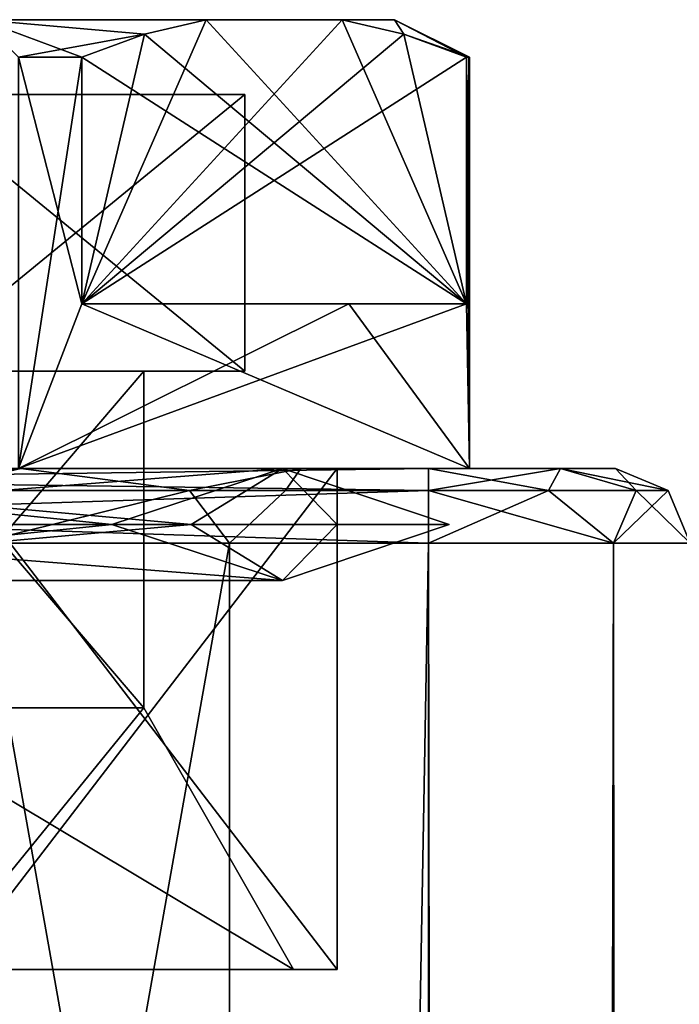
# Model space of a CAD drawing. Extents: x -200 to 200, y -703 to 625.
# Tile 219 of 256: x -169 to -160, y 612 to 625. Entities that reach past the tile are written whole.
import ezdxf

# ---------------------------------------------------------------- set-up
doc = ezdxf.new("R2010")
doc.units = 0
doc.header["$LTSCALE"] = 159.143519
for name, color, linetype in [('187', 7, 'CONTINUOUS'), ('188', 7, 'CONTINUOUS'), ('189', 7, 'CONTINUOUS'), ('190', 7, 'CONTINUOUS'), ('191', 7, 'CONTINUOUS'), ('192', 7, 'CONTINUOUS'), ('193', 7, 'CONTINUOUS'), ('194', 7, 'CONTINUOUS'), ('195', 7, 'CONTINUOUS'), ('196', 7, 'CONTINUOUS'), ('197', 7, 'CONTINUOUS'), ('199', 7, 'CONTINUOUS'), ('200', 7, 'CONTINUOUS'), ('204', 7, 'CONTINUOUS'), ('205', 7, 'CONTINUOUS'), ('208', 7, 'CONTINUOUS'), ('209', 7, 'CONTINUOUS'), ('210', 7, 'CONTINUOUS'), ('211', 7, 'CONTINUOUS'), ('212', 7, 'CONTINUOUS'), ('213', 7, 'CONTINUOUS'), ('726', 7, 'CONTINUOUS'), ('727', 7, 'CONTINUOUS'), ('770', 7, 'CONTINUOUS'), ('772', 7, 'CONTINUOUS'), ('773', 7, 'CONTINUOUS'), ('774', 7, 'CONTINUOUS'), ('776', 7, 'CONTINUOUS'), ('780', 7, 'CONTINUOUS'), ('781', 7, 'CONTINUOUS'), ('782', 7, 'CONTINUOUS'), ('817', 7, 'CONTINUOUS'), ('820', 7, 'CONTINUOUS')]:
    doc.layers.add(name, color=color, linetype=linetype)

msp = doc.modelspace()

# ---------------------------------------------------------------- linework, layer by layer
at = {"layer": '187', "color": 7, "linetype": 'CONTINUOUS'}
for points in [[(-167.3, 620.5), (-171.15, 616, 6.668), (-171.15, 620.5, 6.668), (-167.3, 620.5)], [(-167.3, 616), (-171.15, 616, 6.668), (-167.3, 620.5), (-167.3, 616)]]:
    msp.add_3dface(points, dxfattribs=at)
at = {"layer": '188', "color": 7, "linetype": 'CONTINUOUS'}
for points in [[(-169.86, 612.5, -8.903), (-164.72, 612.5), (-170.15, 612.5, -8.4), (-169.86, 612.5, -8.903)], [(-170.15, 612.5, -8.4), (-164.72, 612.5), (-165.3, 612.5), (-170.15, 612.5, -8.4)], [(-165.3, 612.5), (-169.86, 612.5, 8.903), (-170.15, 612.5, 8.4), (-165.3, 612.5)], [(-164.72, 612.5), (-169.86, 612.5, 8.903), (-165.3, 612.5), (-164.72, 612.5)]]:
    msp.add_3dface(points, dxfattribs=at)
at = {"layer": '189', "color": 7, "linetype": 'CONTINUOUS'}
for points in [[(-169.86, 619.2, 8.903), (-164.72, 612.5), (-164.72, 619.2), (-169.86, 619.2, 8.903)], [(-169.86, 612.5, 8.903), (-164.72, 612.5), (-169.86, 619.2, 8.903), (-169.86, 612.5, 8.903)]]:
    msp.add_3dface(points, dxfattribs=at)
at = {"layer": '190', "color": 7, "linetype": 'CONTINUOUS'}
for points in [[(-169.86, 619.2, 8.903), (-164.72, 619.2), (-168.975, 619.2, 10.436), (-169.86, 619.2, 8.903)], [(-162.95, 619.2), (-164.72, 619.2), (-169.86, 619.2, -8.903), (-162.95, 619.2)], [(-168.975, 619.2, -10.436), (-162.95, 619.2), (-169.86, 619.2, -8.903), (-168.975, 619.2, -10.436)], [(-164.72, 619.2), (-162.95, 619.2), (-168.975, 619.2, 10.436), (-164.72, 619.2)]]:
    msp.add_3dface(points, dxfattribs=at)
at = {"layer": '191', "color": 7, "linetype": 'CONTINUOUS'}
for points in [[(-168.129, 624.7, 9.899), (-168.975, 624.7, 10.436), (-168.129, 621.4, 9.899), (-168.129, 624.7, 9.899)], [(-168.975, 624.7, 10.436), (-168.975, 619.2, 10.436), (-168.129, 621.4, 9.899), (-168.975, 624.7, 10.436)], [(-162.992, 624.7, 1.001), (-162.95, 619.2), (-162.96, 624.7, 0.501), (-162.992, 624.7, 1.001)], [(-162.992, 621.4, 1.001), (-162.95, 619.2), (-162.992, 624.7, 1.001), (-162.992, 621.4, 1.001)], [(-162.95, 619.2), (-162.95, 624.7), (-162.96, 624.7, 0.501), (-162.95, 619.2)], [(-168.975, 619.2, 10.436), (-162.95, 619.2), (-168.129, 621.4, 9.899), (-168.975, 619.2, 10.436)], [(-168.129, 621.4, 9.899), (-162.95, 619.2), (-164.564, 621.4, 6.025), (-168.129, 621.4, 9.899)], [(-164.564, 621.4, 6.025), (-162.95, 619.2), (-162.992, 621.4, 1.001), (-164.564, 621.4, 6.025)]]:
    msp.add_3dface(points, dxfattribs=at)
at = {"layer": '192', "color": 7, "linetype": 'CONTINUOUS'}
for points in [[(-169.475, 625.2, -9.57), (-166.468, 625.2, 7.021), (-166.468, 625.2, -7.021), (-169.475, 625.2, -9.57)], [(-169.475, 625.2, 9.57), (-166.468, 625.2, 7.021), (-169.475, 625.2, -9.57), (-169.475, 625.2, 9.57)], [(-166.468, 625.2, -7.021), (-164.653, 625.2, 3.879), (-164.653, 625.2, -3.879), (-166.468, 625.2, -7.021)], [(-166.468, 625.2, 7.021), (-164.653, 625.2, 3.879), (-166.468, 625.2, -7.021), (-166.468, 625.2, 7.021)], [(-164.653, 625.2, -3.879), (-164.653, 625.2, 3.879), (-163.95, 625.2), (-164.653, 625.2, -3.879)]]:
    msp.add_3dface(points, dxfattribs=at)
at = {"layer": '193', "color": 7, "linetype": 'CONTINUOUS'}
for points in [[(-184.05, 624.2), (-165.95, 624.2), (-170.475, 624.2, 7.838), (-184.05, 624.2)], [(-179.525, 624.2, -7.838), (-165.95, 624.2), (-184.05, 624.2), (-179.525, 624.2, -7.838)], [(-170.475, 624.2, -7.838), (-165.95, 624.2), (-179.525, 624.2, -7.838), (-170.475, 624.2, -7.838)]]:
    msp.add_3dface(points, dxfattribs=at)
at = {"layer": '194', "color": 7, "linetype": 'CONTINUOUS'}
for points in [[(-167.3, 616), (-167.3, 620.5), (-171.15, 620.5, -6.668), (-167.3, 616)], [(-167.3, 616), (-171.15, 620.5, -6.668), (-171.15, 616, -6.668), (-167.3, 616)]]:
    msp.add_3dface(points, dxfattribs=at)
at = {"layer": '195', "color": 7, "linetype": 'CONTINUOUS'}
for points in [[(-164.72, 619.2), (-169.86, 612.5, -8.903), (-169.86, 619.2, -8.903), (-164.72, 619.2)], [(-164.72, 612.5), (-169.86, 612.5, -8.903), (-164.72, 619.2), (-164.72, 612.5)]]:
    msp.add_3dface(points, dxfattribs=at)
at = {"layer": '196', "color": 7, "linetype": 'CONTINUOUS'}
for points in [[(-168.129, 624.7, -9.899), (-168.975, 619.2, -10.436), (-168.975, 624.7, -10.436), (-168.129, 624.7, -9.899)], [(-168.129, 621.4, -9.899), (-168.975, 619.2, -10.436), (-168.129, 624.7, -9.899), (-168.129, 621.4, -9.899)], [(-162.96, 624.7, -0.501), (-162.95, 624.7), (-162.992, 621.4, -1.001), (-162.96, 624.7, -0.501)], [(-162.95, 624.7), (-162.95, 619.2), (-162.992, 621.4, -1.001), (-162.95, 624.7)], [(-162.992, 624.7, -1.001), (-162.96, 624.7, -0.501), (-162.992, 621.4, -1.001), (-162.992, 624.7, -1.001)], [(-164.564, 621.4, -6.025), (-168.975, 619.2, -10.436), (-168.129, 621.4, -9.899), (-164.564, 621.4, -6.025)], [(-162.992, 621.4, -1.001), (-168.975, 619.2, -10.436), (-164.564, 621.4, -6.025), (-162.992, 621.4, -1.001)], [(-162.95, 619.2), (-168.975, 619.2, -10.436), (-162.992, 621.4, -1.001), (-162.95, 619.2)]]:
    msp.add_3dface(points, dxfattribs=at)
at = {"layer": '197', "color": 7, "linetype": 'CONTINUOUS'}
for points in [[(-162.992, 621.4, -1.001), (-164.564, 621.4, -6.025), (-168.129, 621.4, -9.899), (-162.992, 621.4, -1.001)], [(-168.129, 621.4, 9.899), (-164.564, 621.4, 6.025), (-162.992, 621.4, 1.001), (-168.129, 621.4, 9.899)]]:
    msp.add_3dface(points, dxfattribs=at)
at = {"layer": '199', "color": 7, "linetype": 'CONTINUOUS'}
for points in [[(-168.129, 621.4, -9.899), (-164.653, 625.2, -3.879), (-163.826, 625.006, -2.446), (-168.129, 621.4, -9.899)], [(-166.468, 625.2, -7.021), (-164.653, 625.2, -3.879), (-168.129, 621.4, -9.899), (-166.468, 625.2, -7.021)], [(-166.468, 625.2, -7.021), (-168.129, 621.4, -9.899), (-167.295, 625.006, -8.454), (-166.468, 625.2, -7.021)], [(-168.129, 621.4, -9.899), (-168.129, 624.7, -9.899), (-167.295, 625.006, -8.454), (-168.129, 621.4, -9.899)], [(-162.992, 624.7, -1.001), (-168.129, 621.4, -9.899), (-163.826, 625.006, -2.446), (-162.992, 624.7, -1.001)], [(-162.992, 624.7, -1.001), (-162.992, 621.4, -1.001), (-168.129, 621.4, -9.899), (-162.992, 624.7, -1.001)]]:
    msp.add_3dface(points, dxfattribs=at)
at = {"layer": '200', "color": 7, "linetype": 'CONTINUOUS'}
for points in [[(-162.992, 621.4, 1.001), (-166.468, 625.2, 7.021), (-167.295, 625.006, 8.454), (-162.992, 621.4, 1.001)], [(-162.992, 621.4, 1.001), (-164.653, 625.2, 3.879), (-166.468, 625.2, 7.021), (-162.992, 621.4, 1.001)], [(-164.653, 625.2, 3.879), (-162.992, 621.4, 1.001), (-163.826, 625.006, 2.446), (-164.653, 625.2, 3.879)], [(-168.129, 624.7, 9.899), (-162.992, 621.4, 1.001), (-167.295, 625.006, 8.454), (-168.129, 624.7, 9.899)], [(-162.992, 621.4, 1.001), (-162.992, 624.7, 1.001), (-163.826, 625.006, 2.446), (-162.992, 621.4, 1.001)], [(-168.129, 624.7, 9.899), (-168.129, 621.4, 9.899), (-162.992, 621.4, 1.001), (-168.129, 624.7, 9.899)]]:
    msp.add_3dface(points, dxfattribs=at)
at = {"layer": '204', "color": 7, "linetype": 'CONTINUOUS'}
for points in [[(-166.67, 618.45, -8.33), (-175, 618.45, -11.78), (-165.448, 619.2, -5.515), (-166.67, 618.45, -8.33)], [(-175, 618.45, -11.78), (-175, 619.2, -11.03), (-165.448, 619.2, -5.515), (-175, 618.45, -11.78)], [(-175, 619.2, 11.03), (-166.67, 618.45, 8.33), (-165.448, 619.2, 5.515), (-175, 619.2, 11.03)], [(-175, 618.45, 11.78), (-166.67, 618.45, 8.33), (-175, 619.2, 11.03), (-175, 618.45, 11.78)], [(-163.22, 618.45), (-166.67, 618.45, -8.33), (-165.448, 619.2, -5.515), (-163.22, 618.45)], [(-166.67, 618.45, 8.33), (-163.22, 618.45), (-165.448, 619.2, 5.515), (-166.67, 618.45, 8.33)], [(-165.448, 619.2, 5.515), (-163.22, 618.45), (-165.448, 619.2, -5.515), (-165.448, 619.2, 5.515)], [(-175, 618.45, 11.78), (-165.448, 617.7, 5.515), (-166.67, 618.45, 8.33), (-175, 618.45, 11.78)], [(-175, 617.7, 11.03), (-165.448, 617.7, 5.515), (-175, 618.45, 11.78), (-175, 617.7, 11.03)], [(-166.67, 618.45, -8.33), (-175, 617.7, -11.03), (-175, 618.45, -11.78), (-166.67, 618.45, -8.33)], [(-165.448, 617.7, -5.515), (-175, 617.7, -11.03), (-166.67, 618.45, -8.33), (-165.448, 617.7, -5.515)], [(-166.67, 618.45, 8.33), (-165.448, 617.7, 5.515), (-163.22, 618.45), (-166.67, 618.45, 8.33)], [(-163.22, 618.45), (-165.448, 617.7, -5.515), (-166.67, 618.45, -8.33), (-163.22, 618.45)], [(-165.448, 617.7, 5.515), (-165.448, 617.7, -5.515), (-163.22, 618.45), (-165.448, 617.7, 5.515)]]:
    msp.add_3dface(points, dxfattribs=at)
at = {"layer": '205', "color": 7, "linetype": 'CONTINUOUS'}
for points in [[(-175, 618.45, 10.28), (-165.448, 619.2, 5.515), (-167.731, 618.45, 7.269), (-175, 618.45, 10.28)], [(-165.448, 619.2, -5.515), (-175, 619.2, -11.03), (-167.731, 618.45, -7.269), (-165.448, 619.2, -5.515)], [(-167.731, 618.45, -7.269), (-175, 619.2, -11.03), (-175, 618.45, -10.28), (-167.731, 618.45, -7.269)], [(-175, 619.2, 11.03), (-165.448, 619.2, 5.515), (-175, 618.45, 10.28), (-175, 619.2, 11.03)], [(-164.72, 618.45), (-165.448, 619.2, -5.515), (-167.731, 618.45, -7.269), (-164.72, 618.45)], [(-167.731, 618.45, 7.269), (-165.448, 619.2, 5.515), (-164.72, 618.45), (-167.731, 618.45, 7.269)], [(-165.448, 619.2, 5.515), (-165.448, 619.2, -5.515), (-164.72, 618.45), (-165.448, 619.2, 5.515)], [(-175, 617.7, 11.03), (-175, 618.45, 10.28), (-167.731, 618.45, 7.269), (-175, 617.7, 11.03)], [(-165.448, 617.7, 5.515), (-175, 617.7, 11.03), (-167.731, 618.45, 7.269), (-165.448, 617.7, 5.515)], [(-165.448, 617.7, -5.515), (-167.731, 618.45, -7.269), (-175, 618.45, -10.28), (-165.448, 617.7, -5.515)], [(-175, 617.7, -11.03), (-165.448, 617.7, -5.515), (-175, 618.45, -10.28), (-175, 617.7, -11.03)], [(-165.448, 617.7, 5.515), (-167.731, 618.45, 7.269), (-164.72, 618.45), (-165.448, 617.7, 5.515)], [(-165.448, 617.7, -5.515), (-164.72, 618.45), (-167.731, 618.45, -7.269), (-165.448, 617.7, -5.515)], [(-165.448, 617.7, -5.515), (-165.448, 617.7, 5.515), (-164.72, 618.45), (-165.448, 617.7, -5.515)]]:
    msp.add_3dface(points, dxfattribs=at)
at = {"layer": '208', "color": 7, "linetype": 'CONTINUOUS'}
for points in [[(-170.15, 612.5, -8.4), (-165.3, 612.5), (-171.15, 616, -6.668), (-170.15, 612.5, -8.4)], [(-165.3, 612.5), (-167.3, 616), (-171.15, 616, -6.668), (-165.3, 612.5)]]:
    msp.add_3dface(points, dxfattribs=at)
at = {"layer": '209', "color": 7, "linetype": 'CONTINUOUS'}
for points in [[(-171.15, 616, 6.668), (-167.3, 616), (-170.15, 612.5, 8.4), (-171.15, 616, 6.668)], [(-167.3, 616), (-165.3, 612.5), (-170.15, 612.5, 8.4), (-167.3, 616)]]:
    msp.add_3dface(points, dxfattribs=at)
at = {"layer": '210', "color": 7, "linetype": 'CONTINUOUS'}
for points in [[(-170.475, 620.5, 7.838), (-165.95, 624.2), (-165.95, 620.5), (-170.475, 620.5, 7.838)], [(-170.475, 624.2, 7.838), (-165.95, 624.2), (-170.475, 620.5, 7.838), (-170.475, 624.2, 7.838)]]:
    msp.add_3dface(points, dxfattribs=at)
at = {"layer": '211', "color": 7, "linetype": 'CONTINUOUS'}
for points in [[(-171.15, 620.5, 6.668), (-170.475, 620.5, 7.838), (-165.95, 620.5), (-171.15, 620.5, 6.668)], [(-167.3, 620.5), (-170.475, 620.5, -7.838), (-171.15, 620.5, -6.668), (-167.3, 620.5)], [(-167.3, 620.5), (-171.15, 620.5, 6.668), (-165.95, 620.5), (-167.3, 620.5)], [(-167.3, 620.5), (-165.95, 620.5), (-170.475, 620.5, -7.838), (-167.3, 620.5)]]:
    msp.add_3dface(points, dxfattribs=at)
at = {"layer": '212', "color": 7, "linetype": 'CONTINUOUS'}
for points in [[(-165.95, 624.2), (-170.475, 624.2, -7.838), (-165.95, 620.5), (-165.95, 624.2)], [(-165.95, 620.5), (-170.475, 624.2, -7.838), (-170.475, 620.5, -7.838), (-165.95, 620.5)]]:
    msp.add_3dface(points, dxfattribs=at)
at = {"layer": '213', "color": 7, "linetype": 'CONTINUOUS'}
for points in [[(-168.975, 624.7, 10.436), (-168.129, 624.7, 9.899), (-169.475, 625.2, 9.57), (-168.975, 624.7, 10.436)], [(-169.475, 625.2, 9.57), (-168.129, 624.7, 9.899), (-167.295, 625.006, 8.454), (-169.475, 625.2, 9.57)], [(-166.468, 625.2, 7.021), (-169.475, 625.2, 9.57), (-167.295, 625.006, 8.454), (-166.468, 625.2, 7.021)], [(-169.475, 625.2, -9.57), (-166.468, 625.2, -7.021), (-167.295, 625.006, -8.454), (-169.475, 625.2, -9.57)], [(-168.975, 624.7, -10.436), (-169.475, 625.2, -9.57), (-167.295, 625.006, -8.454), (-168.975, 624.7, -10.436)], [(-163.95, 625.2), (-164.653, 625.2, 3.879), (-163.826, 625.006, 2.446), (-163.95, 625.2)], [(-164.653, 625.2, -3.879), (-163.95, 625.2), (-163.826, 625.006, -2.446), (-164.653, 625.2, -3.879)], [(-163.95, 625.2), (-162.96, 624.7, -0.501), (-162.992, 624.7, -1.001), (-163.95, 625.2)], [(-163.95, 625.2), (-162.992, 624.7, -1.001), (-163.826, 625.006, -2.446), (-163.95, 625.2)], [(-162.95, 624.7), (-163.95, 625.2), (-163.826, 625.006, 2.446), (-162.95, 624.7)], [(-163.95, 625.2), (-162.95, 624.7), (-162.96, 624.7, -0.501), (-163.95, 625.2)], [(-168.129, 624.7, -9.899), (-168.975, 624.7, -10.436), (-167.295, 625.006, -8.454), (-168.129, 624.7, -9.899)], [(-162.992, 624.7, 1.001), (-162.96, 624.7, 0.501), (-163.826, 625.006, 2.446), (-162.992, 624.7, 1.001)], [(-162.96, 624.7, 0.501), (-162.95, 624.7), (-163.826, 625.006, 2.446), (-162.96, 624.7, 0.501)]]:
    msp.add_3dface(points, dxfattribs=at)
at = {"layer": '726', "color": 7, "linetype": 'CONTINUOUS'}
for points in [[(-163.5, -618.2, -15), (-185, 618.2, -15), (-163.5, 618.2, -15), (-163.5, -618.2, -15)], [(-185, -618.2, -15), (-185, 618.2, -15), (-163.5, -618.2, -15), (-185, -618.2, -15)]]:
    msp.add_3dface(points, dxfattribs=at)
at = {"layer": '727', "color": 7, "linetype": 'CONTINUOUS'}
for points in [[(-163.5, -618.2, 15), (-163.5, 618.2, 15), (-185, -618.2, 15), (-163.5, -618.2, 15)], [(-185, -618.2, 15), (-163.5, 618.2, 15), (-185, 618.2, 15), (-185, -618.2, 15)]]:
    msp.add_3dface(points, dxfattribs=at)
at = {"layer": '770', "color": 7, "linetype": 'CONTINUOUS'}
for points in [[(-185, 619.2, -14), (-175, 619.2, -10.3), (-168.946, 619.2, -8.333), (-185, 619.2, -14)], [(-185, 619.2, 14), (-163.5, 619.2, 14), (-175, 619.2, 10.3), (-185, 619.2, 14)], [(-163.5, 619.2, -14), (-185, 619.2, -14), (-168.946, 619.2, -8.333), (-163.5, 619.2, -14)], [(-175, 619.2, 10.3), (-163.5, 619.2, 14), (-168.946, 619.2, 8.333), (-175, 619.2, 10.3)], [(-168.946, 619.2, 8.333), (-163.5, 619.2, 14), (-165.204, 619.2, 3.183), (-168.946, 619.2, 8.333)], [(-165.204, 619.2, -3.183), (-163.5, 619.2, -14), (-168.946, 619.2, -8.333), (-165.204, 619.2, -3.183)], [(-163.5, 619.2, 14), (-163.5, 619.2, -14), (-165.204, 619.2, -3.183), (-163.5, 619.2, 14)], [(-165.204, 619.2, 3.183), (-163.5, 619.2, 14), (-165.204, 619.2, -3.183), (-165.204, 619.2, 3.183)], [(-163.5, 619.2, -14), (-163.5, 619.2, 14), (-161.732, 619.2, 13.268), (-163.5, 619.2, -14)], [(-161.732, 619.2, -13.268), (-163.5, 619.2, -14), (-161.732, 619.2, 13.268), (-161.732, 619.2, -13.268)], [(-161, 619.2, -11.5), (-161.732, 619.2, -13.268), (-161, 619.2, 11.5), (-161, 619.2, -11.5)], [(-161, 619.2, 11.5), (-161.732, 619.2, -13.268), (-161.732, 619.2, 13.268), (-161, 619.2, 11.5)]]:
    msp.add_3dface(points, dxfattribs=at)
at = {"layer": '772', "color": 7, "linetype": 'CONTINUOUS'}
for points in [[(-163.5, 618.2, 15), (-161.025, -618.2, 13.975), (-161.025, 618.2, 13.975), (-163.5, 618.2, 15)], [(-163.5, 618.2, 15), (-163.5, -618.2, 15), (-161.025, -618.2, 13.975), (-163.5, 618.2, 15)], [(-161.025, -618.2, 13.975), (-160, -618.2, 11.5), (-161.025, 618.2, 13.975), (-161.025, -618.2, 13.975)], [(-160, -618.2, 11.5), (-160, 618.2, 11.5), (-161.025, 618.2, 13.975), (-160, -618.2, 11.5)]]:
    msp.add_3dface(points, dxfattribs=at)
at = {"layer": '773', "color": 7, "linetype": 'CONTINUOUS'}
for points in [[(-161.025, -618.2, -13.975), (-163.5, -618.2, -15), (-161.025, 618.2, -13.975), (-161.025, -618.2, -13.975)], [(-163.5, -618.2, -15), (-163.5, 618.2, -15), (-161.025, 618.2, -13.975), (-163.5, -618.2, -15)], [(-160, 618.2, -11.5), (-161.025, -618.2, -13.975), (-161.025, 618.2, -13.975), (-160, 618.2, -11.5)], [(-160, 618.2, -11.5), (-160, -618.2, -11.5), (-161.025, -618.2, -13.975), (-160, 618.2, -11.5)]]:
    msp.add_3dface(points, dxfattribs=at)
at = {"layer": '774', "color": 7, "linetype": 'CONTINUOUS'}
for points in [[(-163.5, 619.2, 14), (-185, 618.907, 14.707), (-163.5, 618.907, 14.707), (-163.5, 619.2, 14)], [(-163.5, 619.2, 14), (-185, 619.2, 14), (-185, 618.907, 14.707), (-163.5, 619.2, 14)], [(-185, 618.907, 14.707), (-185, 618.2, 15), (-163.5, 618.907, 14.707), (-185, 618.907, 14.707)], [(-185, 618.2, 15), (-163.5, 618.2, 15), (-163.5, 618.907, 14.707), (-185, 618.2, 15)]]:
    msp.add_3dface(points, dxfattribs=at)
at = {"layer": '776', "color": 7, "linetype": 'CONTINUOUS'}
for points in [[(-185, 618.907, -14.707), (-185, 619.2, -14), (-163.5, 618.907, -14.707), (-185, 618.907, -14.707)], [(-185, 619.2, -14), (-163.5, 619.2, -14), (-163.5, 618.907, -14.707), (-185, 619.2, -14)], [(-163.5, 618.2, -15), (-185, 618.2, -15), (-185, 618.907, -14.707), (-163.5, 618.2, -15)], [(-163.5, 618.2, -15), (-185, 618.907, -14.707), (-163.5, 618.907, -14.707), (-163.5, 618.2, -15)]]:
    msp.add_3dface(points, dxfattribs=at)
at = {"layer": '780', "color": 7, "linetype": 'CONTINUOUS'}
for points in [[(-161, 619.2, -11.5), (-161, 619.2, 11.5), (-160.293, 618.907, 11.5), (-161, 619.2, -11.5)], [(-160.293, 618.907, -11.5), (-161, 619.2, -11.5), (-160.293, 618.907, 11.5), (-160.293, 618.907, -11.5)], [(-160, 618.2, 11.5), (-160.293, 618.907, -11.5), (-160.293, 618.907, 11.5), (-160, 618.2, 11.5)], [(-160, 618.2, 11.5), (-160, 618.2, -11.5), (-160.293, 618.907, -11.5), (-160, 618.2, 11.5)]]:
    msp.add_3dface(points, dxfattribs=at)
at = {"layer": '781', "color": 7, "linetype": 'CONTINUOUS'}
for points in [[(-163.5, 618.907, -14.707), (-161.732, 619.2, -13.268), (-161.896, 618.907, -14.277), (-163.5, 618.907, -14.707)], [(-163.5, 619.2, -14), (-161.732, 619.2, -13.268), (-163.5, 618.907, -14.707), (-163.5, 619.2, -14)], [(-161.896, 618.907, -14.277), (-161.732, 619.2, -13.268), (-160.723, 618.907, -13.104), (-161.896, 618.907, -14.277)], [(-161.732, 619.2, -13.268), (-161, 619.2, -11.5), (-160.723, 618.907, -13.104), (-161.732, 619.2, -13.268)], [(-161, 619.2, -11.5), (-160.293, 618.907, -11.5), (-160.723, 618.907, -13.104), (-161, 619.2, -11.5)], [(-163.5, 618.2, -15), (-163.5, 618.907, -14.707), (-161.896, 618.907, -14.277), (-163.5, 618.2, -15)], [(-161.025, 618.2, -13.975), (-163.5, 618.2, -15), (-161.896, 618.907, -14.277), (-161.025, 618.2, -13.975)], [(-161.025, 618.2, -13.975), (-161.896, 618.907, -14.277), (-160.723, 618.907, -13.104), (-161.025, 618.2, -13.975)], [(-160.293, 618.907, -11.5), (-160, 618.2, -11.5), (-161.025, 618.2, -13.975), (-160.293, 618.907, -11.5)], [(-160.293, 618.907, -11.5), (-161.025, 618.2, -13.975), (-160.723, 618.907, -13.104), (-160.293, 618.907, -11.5)]]:
    msp.add_3dface(points, dxfattribs=at)
at = {"layer": '782', "color": 7, "linetype": 'CONTINUOUS'}
for points in [[(-163.5, 619.2, 14), (-163.5, 618.907, 14.707), (-161.896, 618.907, 14.277), (-163.5, 619.2, 14)], [(-161.732, 619.2, 13.268), (-163.5, 619.2, 14), (-161.896, 618.907, 14.277), (-161.732, 619.2, 13.268)], [(-160.723, 618.907, 13.104), (-161.732, 619.2, 13.268), (-161.896, 618.907, 14.277), (-160.723, 618.907, 13.104)], [(-161, 619.2, 11.5), (-161.732, 619.2, 13.268), (-160.293, 618.907, 11.5), (-161, 619.2, 11.5)], [(-160.293, 618.907, 11.5), (-161.732, 619.2, 13.268), (-160.723, 618.907, 13.104), (-160.293, 618.907, 11.5)], [(-163.5, 618.907, 14.707), (-163.5, 618.2, 15), (-161.025, 618.2, 13.975), (-163.5, 618.907, 14.707)], [(-163.5, 618.907, 14.707), (-161.025, 618.2, 13.975), (-161.896, 618.907, 14.277), (-163.5, 618.907, 14.707)], [(-161.025, 618.2, 13.975), (-160.723, 618.907, 13.104), (-161.896, 618.907, 14.277), (-161.025, 618.2, 13.975)], [(-161.025, 618.2, 13.975), (-160, 618.2, 11.5), (-160.723, 618.907, 13.104), (-161.025, 618.2, 13.975)], [(-160, 618.2, 11.5), (-160.293, 618.907, 11.5), (-160.723, 618.907, 13.104), (-160, 618.2, 11.5)]]:
    msp.add_3dface(points, dxfattribs=at)
at = {"layer": '817', "color": 7, "linetype": 'CONTINUOUS'}
for points in [[(-166.155, 618.2, 2.874), (-169.534, 599.2, 7.524), (-169.534, 618.2, 7.524), (-166.155, 618.2, 2.874)], [(-166.155, 599.2, 2.874), (-169.534, 599.2, 7.524), (-166.155, 618.2, 2.874), (-166.155, 599.2, 2.874)], [(-169.534, 618.2, -7.524), (-166.155, 599.2, -2.874), (-166.155, 618.2, -2.874), (-169.534, 618.2, -7.524)], [(-169.534, 599.2, -7.524), (-166.155, 599.2, -2.874), (-169.534, 618.2, -7.524), (-169.534, 599.2, -7.524)], [(-166.155, 618.2, -2.874), (-166.155, 599.2, 2.874), (-166.155, 618.2, 2.874), (-166.155, 618.2, -2.874)], [(-166.155, 599.2, -2.874), (-166.155, 599.2, 2.874), (-166.155, 618.2, -2.874), (-166.155, 599.2, -2.874)]]:
    msp.add_3dface(points, dxfattribs=at)
at = {"layer": '820', "color": 7, "linetype": 'CONTINUOUS'}
for points in [[(-168.946, 619.2, -8.333), (-175, 619.2, -10.3), (-170.204, 618.907, -8.308), (-168.946, 619.2, -8.333)], [(-175, 619.2, 10.3), (-168.946, 619.2, 8.333), (-175, 618.907, 9.593), (-175, 619.2, 10.3)], [(-175, 618.907, 9.593), (-168.946, 619.2, 8.333), (-170.204, 618.907, 8.308), (-175, 618.907, 9.593)], [(-166.692, 618.907, -4.796), (-168.946, 619.2, -8.333), (-170.204, 618.907, -8.308), (-166.692, 618.907, -4.796)], [(-170.204, 618.907, 8.308), (-168.946, 619.2, 8.333), (-166.692, 618.907, 4.796), (-170.204, 618.907, 8.308)], [(-165.204, 619.2, -3.183), (-168.946, 619.2, -8.333), (-166.692, 618.907, -4.796), (-165.204, 619.2, -3.183)], [(-168.946, 619.2, 8.333), (-165.204, 619.2, 3.183), (-166.692, 618.907, 4.796), (-168.946, 619.2, 8.333)], [(-166.692, 618.907, 4.796), (-165.204, 619.2, 3.183), (-165.407, 618.907), (-166.692, 618.907, 4.796)], [(-165.407, 618.907), (-165.204, 619.2, -3.183), (-166.692, 618.907, -4.796), (-165.407, 618.907)], [(-165.204, 619.2, 3.183), (-165.204, 619.2, -3.183), (-165.407, 618.907), (-165.204, 619.2, 3.183)], [(-169.534, 618.2, 7.524), (-170.204, 618.907, 8.308), (-166.692, 618.907, 4.796), (-169.534, 618.2, 7.524)], [(-169.534, 618.2, -7.524), (-166.692, 618.907, -4.796), (-170.204, 618.907, -8.308), (-169.534, 618.2, -7.524)], [(-166.155, 618.2, 2.874), (-169.534, 618.2, 7.524), (-166.692, 618.907, 4.796), (-166.155, 618.2, 2.874)], [(-169.534, 618.2, -7.524), (-166.155, 618.2, -2.874), (-166.692, 618.907, -4.796), (-169.534, 618.2, -7.524)], [(-166.155, 618.2, -2.874), (-165.407, 618.907), (-166.692, 618.907, -4.796), (-166.155, 618.2, -2.874)], [(-166.155, 618.2, 2.874), (-166.692, 618.907, 4.796), (-165.407, 618.907), (-166.155, 618.2, 2.874)], [(-166.155, 618.2, -2.874), (-166.155, 618.2, 2.874), (-165.407, 618.907), (-166.155, 618.2, -2.874)]]:
    msp.add_3dface(points, dxfattribs=at)

doc.saveas('drawing.dxf')
